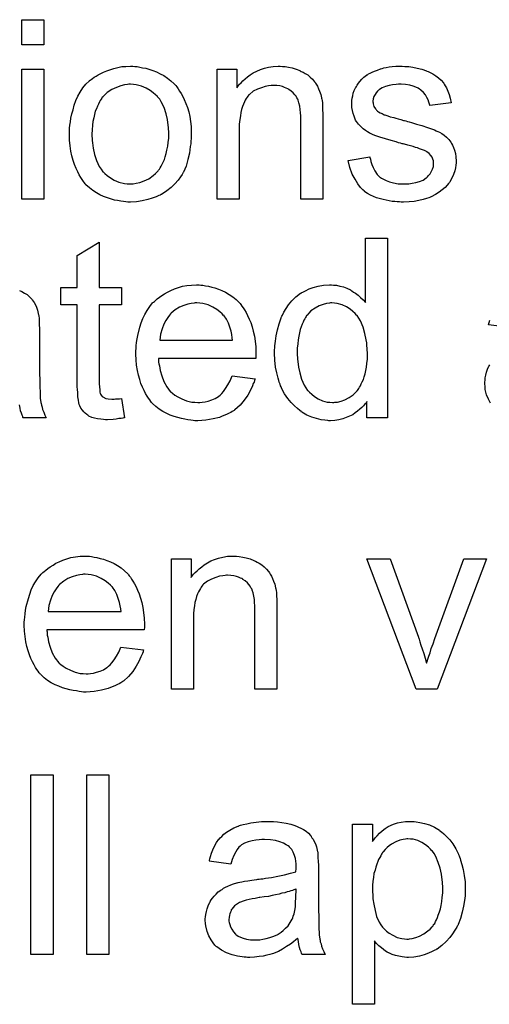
# Model space of a CAD drawing. Extents: x -1.3 to 9.2, y -4.6 to 3.5.
# Tile 95 of 215: x 5.124 to 5.333, y -1.84 to -1.402. Entities that reach past the tile are written whole.
import ezdxf

# ---------------------------------------------------------------- set-up
doc = ezdxf.new("R2010")
doc.units = 0
doc.layers.add('acc-ni-360-23-a_document', color=1, linetype='CONTINUOUS')

msp = doc.modelspace()

# ---------------------------------------------------------------- linework, layer by layer
at = {"layer": 'acc-ni-360-23-a_document', "color": 1}
for points in [[(5.134695, -1.412731), (5.12486, -1.412731), (5.12486, -1.401508), (5.134695, -1.401508), (5.134695, -1.412731)], [(5.17519, -1.422334), (5.176231, -1.42245), (5.177388, -1.422682), (5.178661, -1.422913), (5.180165, -1.423144), (5.183289, -1.424186), (5.184909, -1.424764), (5.186529, -1.425574), (5.188148, -1.426384), (5.189768, -1.427541), (5.191272, -1.428698), (5.192776, -1.430086), (5.192892, -1.430202), (5.193123, -1.430434), (5.193471, -1.430896), (5.193933, -1.431475), (5.194512, -1.432285), (5.195206, -1.433326), (5.1959, -1.434483), (5.196595, -1.435756), (5.197289, -1.437144), (5.197983, -1.43888), (5.198677, -1.440615), (5.199256, -1.442582), (5.199718, -1.444665), (5.200065, -1.446863), (5.200297, -1.449177), (5.200413, -1.451722), (5.200413, -1.451838), (5.200413, -1.452185), (5.200413, -1.452764), (5.200413, -1.453573), (5.200297, -1.454499), (5.200181, -1.455656), (5.200181, -1.456813), (5.19995, -1.458086), (5.199603, -1.460978), (5.198908, -1.463871), (5.198099, -1.466763), (5.196942, -1.469424), (5.196942, -1.46954), (5.196826, -1.469656), (5.196595, -1.470003), (5.196363, -1.470466), (5.195553, -1.471623), (5.194512, -1.473011), (5.193123, -1.474631), (5.191388, -1.476251), (5.189421, -1.47787), (5.187107, -1.479375), (5.186991, -1.479375), (5.186876, -1.47949), (5.186529, -1.479722), (5.18595, -1.479953), (5.185372, -1.480185), (5.184677, -1.480416), (5.182942, -1.48111), (5.180975, -1.481689), (5.178545, -1.482267), (5.176, -1.48273), (5.173223, -1.482846), (5.172066, -1.482846), (5.171141, -1.48273), (5.170099, -1.482614), (5.168942, -1.482383), (5.167554, -1.482151), (5.166165, -1.48192), (5.163042, -1.480994), (5.161306, -1.4803), (5.159686, -1.479606), (5.158066, -1.47868), (5.156447, -1.477639), (5.154943, -1.476482), (5.153438, -1.475094), (5.153323, -1.474978), (5.153091, -1.474747), (5.152744, -1.474284), (5.152281, -1.47359), (5.151703, -1.47278), (5.151124, -1.471854), (5.15043, -1.470697), (5.149736, -1.469309), (5.149042, -1.467805), (5.148348, -1.466069), (5.147769, -1.464218), (5.147191, -1.462251), (5.146728, -1.460053), (5.146381, -1.457739), (5.146149, -1.455193), (5.146034, -1.452532), (5.146034, -1.452301), (5.146034, -1.451838), (5.146149, -1.451028), (5.146149, -1.449871), (5.146265, -1.448598), (5.146496, -1.446979), (5.146728, -1.445359), (5.147191, -1.443508), (5.147653, -1.441656), (5.148232, -1.439689), (5.148926, -1.437607), (5.149852, -1.43564), (5.150777, -1.433789), (5.15205, -1.431938), (5.153323, -1.430202), (5.154943, -1.428698), (5.155058, -1.428582), (5.15529, -1.428467), (5.155752, -1.42812), (5.156331, -1.427657), (5.157025, -1.427194), (5.157951, -1.426615), (5.158876, -1.426037), (5.160033, -1.425458), (5.161306, -1.42488), (5.162694, -1.424301), (5.165818, -1.42326), (5.169405, -1.42245), (5.171256, -1.422334), (5.173223, -1.422219), (5.17438, -1.422219), (5.17519, -1.422334)], [(5.241023, -1.422334), (5.242296, -1.42245), (5.2438, -1.422682), (5.24542, -1.423029), (5.247155, -1.423492), (5.248775, -1.424186), (5.249007, -1.424301), (5.249469, -1.424533), (5.250279, -1.42488), (5.251205, -1.425458), (5.252362, -1.426153), (5.253403, -1.427078), (5.254444, -1.428004), (5.25537, -1.429161), (5.255486, -1.429276), (5.255717, -1.429739), (5.256064, -1.430318), (5.256643, -1.431128), (5.257106, -1.432285), (5.257568, -1.433442), (5.258147, -1.43483), (5.258494, -1.436334), (5.258494, -1.43645), (5.25861, -1.436913), (5.258725, -1.437607), (5.258841, -1.438532), (5.258841, -1.439921), (5.258957, -1.441541), (5.259073, -1.443507), (5.259073, -1.445937), (5.259073, -1.481573), (5.249238, -1.481573), (5.249238, -1.4464), (5.249238, -1.446284), (5.249238, -1.446169), (5.249238, -1.445359), (5.249238, -1.444318), (5.249122, -1.443045), (5.249007, -1.441541), (5.248775, -1.440037), (5.248428, -1.438648), (5.248081, -1.437376), (5.248081, -1.43726), (5.24785, -1.436913), (5.247502, -1.436334), (5.247155, -1.43564), (5.246577, -1.434946), (5.245883, -1.434136), (5.244957, -1.433326), (5.243916, -1.432632), (5.2438, -1.432516), (5.243453, -1.432285), (5.242759, -1.432053), (5.241949, -1.431706), (5.241023, -1.431359), (5.239866, -1.431012), (5.238478, -1.430896), (5.23709, -1.430781), (5.236511, -1.430781), (5.236048, -1.430896), (5.234891, -1.431012), (5.233387, -1.431243), (5.231767, -1.431822), (5.229916, -1.432516), (5.228065, -1.433442), (5.226329, -1.43483), (5.226098, -1.435062), (5.225635, -1.43564), (5.225288, -1.436103), (5.224941, -1.436681), (5.224478, -1.437376), (5.224131, -1.438185), (5.223668, -1.439111), (5.223206, -1.440268), (5.222858, -1.441541), (5.222511, -1.442929), (5.22228, -1.444433), (5.222048, -1.446053), (5.221817, -1.44802), (5.221817, -1.449987), (5.221817, -1.481573), (5.211983, -1.481573), (5.211983, -1.423492), (5.220776, -1.423492), (5.220776, -1.431822), (5.220891, -1.431706), (5.221123, -1.431359), (5.22147, -1.430896), (5.221933, -1.430318), (5.222627, -1.429624), (5.223437, -1.428814), (5.224363, -1.427888), (5.22552, -1.426963), (5.226676, -1.426153), (5.228065, -1.425227), (5.229569, -1.424417), (5.231189, -1.423723), (5.23304, -1.423144), (5.234891, -1.422682), (5.236974, -1.422334), (5.239172, -1.422219), (5.240098, -1.422219), (5.241023, -1.422334)], [(5.295634, -1.422334), (5.297369, -1.42245), (5.29922, -1.422681), (5.301187, -1.423144), (5.30327, -1.423607), (5.305237, -1.424301), (5.305352, -1.424301), (5.305468, -1.424417), (5.306047, -1.424648), (5.306972, -1.425111), (5.308129, -1.42569), (5.309402, -1.4265), (5.310675, -1.427425), (5.311832, -1.428466), (5.312873, -1.429623), (5.312989, -1.429739), (5.31322, -1.430202), (5.313683, -1.431012), (5.314261, -1.431938), (5.31484, -1.433326), (5.315418, -1.43483), (5.315881, -1.436565), (5.316344, -1.438532), (5.306741, -1.439805), (5.306741, -1.439574), (5.306625, -1.439111), (5.306394, -1.438301), (5.306047, -1.43726), (5.305468, -1.436218), (5.304774, -1.435061), (5.303964, -1.433904), (5.302807, -1.432863), (5.302691, -1.432747), (5.302229, -1.432516), (5.301534, -1.432053), (5.300493, -1.43159), (5.299336, -1.431128), (5.297832, -1.430665), (5.295981, -1.430433), (5.294014, -1.430318), (5.292857, -1.430318), (5.2917, -1.430433), (5.290196, -1.430549), (5.288692, -1.430896), (5.287072, -1.431243), (5.285568, -1.431822), (5.284295, -1.432632), (5.284179, -1.432747), (5.283832, -1.432979), (5.283369, -1.433442), (5.282907, -1.434136), (5.282328, -1.43483), (5.281865, -1.435756), (5.281518, -1.436797), (5.281403, -1.437838), (5.281403, -1.437954), (5.281403, -1.438185), (5.281518, -1.438532), (5.281518, -1.438995), (5.281865, -1.440152), (5.28256, -1.441309), (5.282675, -1.441425), (5.282791, -1.441541), (5.283022, -1.441888), (5.283485, -1.442235), (5.283948, -1.442582), (5.284642, -1.443045), (5.285452, -1.443392), (5.286378, -1.443855), (5.286493, -1.443855), (5.286725, -1.44397), (5.287188, -1.444086), (5.287998, -1.444433), (5.289154, -1.44478), (5.290659, -1.445127), (5.291584, -1.445474), (5.292626, -1.445706), (5.293783, -1.446053), (5.295055, -1.4464), (5.295171, -1.4464), (5.295518, -1.446516), (5.296096, -1.446631), (5.296791, -1.446863), (5.297601, -1.447094), (5.298642, -1.447326), (5.30084, -1.44802), (5.30327, -1.448714), (5.3057, -1.449524), (5.307898, -1.450334), (5.308824, -1.450681), (5.309633, -1.451028), (5.309865, -1.451144), (5.310328, -1.451375), (5.311022, -1.451722), (5.312063, -1.452301), (5.313104, -1.452995), (5.314146, -1.45392), (5.315187, -1.454962), (5.316113, -1.456119), (5.316228, -1.456235), (5.31646, -1.456697), (5.316922, -1.457391), (5.317385, -1.458433), (5.317732, -1.459706), (5.318195, -1.461094), (5.318427, -1.462714), (5.318542, -1.464565), (5.318542, -1.464796), (5.318542, -1.465375), (5.318427, -1.4663), (5.318195, -1.467573), (5.317848, -1.468961), (5.31727, -1.470466), (5.316575, -1.472201), (5.31565, -1.473821), (5.315534, -1.474052), (5.315071, -1.474515), (5.314493, -1.475325), (5.313567, -1.476251), (5.312294, -1.477292), (5.310906, -1.478449), (5.309286, -1.47949), (5.307319, -1.480532), (5.307204, -1.480532), (5.307088, -1.480647), (5.306394, -1.480879), (5.305237, -1.481226), (5.303733, -1.481688), (5.301882, -1.482151), (5.299799, -1.482498), (5.297601, -1.48273), (5.295055, -1.482845), (5.294014, -1.482845), (5.293204, -1.48273), (5.292278, -1.48273), (5.291121, -1.482614), (5.289964, -1.482498), (5.288692, -1.482267), (5.285915, -1.481688), (5.283022, -1.480879), (5.280246, -1.479722), (5.278973, -1.479027), (5.277816, -1.478217), (5.2777, -1.478102), (5.277584, -1.477986), (5.27689, -1.477292), (5.275849, -1.476251), (5.274692, -1.474631), (5.273419, -1.472664), (5.272147, -1.47035), (5.271105, -1.467457), (5.270295, -1.464218), (5.280014, -1.462714), (5.280014, -1.462829), (5.280014, -1.462945), (5.280246, -1.463639), (5.280477, -1.464796), (5.28094, -1.466069), (5.281518, -1.467457), (5.282212, -1.468961), (5.283254, -1.470466), (5.284526, -1.471738), (5.284758, -1.471854), (5.285221, -1.472201), (5.286146, -1.472664), (5.287303, -1.473242), (5.288807, -1.473821), (5.290543, -1.474284), (5.292626, -1.474631), (5.295055, -1.474746), (5.296212, -1.474746), (5.297369, -1.474631), (5.298873, -1.474399), (5.300493, -1.474052), (5.302229, -1.47359), (5.303733, -1.473011), (5.305121, -1.472085), (5.305237, -1.47197), (5.3057, -1.471623), (5.306162, -1.471044), (5.306857, -1.470234), (5.307435, -1.469309), (5.308014, -1.468152), (5.308361, -1.466995), (5.308476, -1.465606), (5.308476, -1.465491), (5.308476, -1.465028), (5.308361, -1.464449), (5.308129, -1.463639), (5.307782, -1.462829), (5.307204, -1.46202), (5.30651, -1.461094), (5.305468, -1.4604), (5.305352, -1.460284), (5.305005, -1.460168), (5.304427, -1.459821), (5.303501, -1.459474), (5.302113, -1.459011), (5.301303, -1.458664), (5.300377, -1.458433), (5.299336, -1.458086), (5.298179, -1.457739), (5.296906, -1.457391), (5.295402, -1.457044), (5.295287, -1.457044), (5.29494, -1.456929), (5.294361, -1.456813), (5.293667, -1.456582), (5.292741, -1.45635), (5.2917, -1.456003), (5.289502, -1.455425), (5.286956, -1.454615), (5.284526, -1.45392), (5.282212, -1.453111), (5.281171, -1.452648), (5.280361, -1.452301), (5.28013, -1.452185), (5.279667, -1.451954), (5.278973, -1.451491), (5.278047, -1.450912), (5.277006, -1.450102), (5.275965, -1.449177), (5.274923, -1.448136), (5.273998, -1.446863), (5.273882, -1.446747), (5.273651, -1.446284), (5.273304, -1.445474), (5.272957, -1.444549), (5.272609, -1.443392), (5.272262, -1.442003), (5.272031, -1.440615), (5.271915, -1.438995), (5.271915, -1.438764), (5.271915, -1.438301), (5.272031, -1.437607), (5.272147, -1.436565), (5.272378, -1.435524), (5.272609, -1.434252), (5.273072, -1.433094), (5.273651, -1.431822), (5.273766, -1.431706), (5.273998, -1.431243), (5.274345, -1.430665), (5.274923, -1.429855), (5.275618, -1.429045), (5.276427, -1.428004), (5.277353, -1.427078), (5.27851, -1.426268), (5.278626, -1.426152), (5.278973, -1.426037), (5.279436, -1.42569), (5.28013, -1.425343), (5.281056, -1.42488), (5.282097, -1.424417), (5.283369, -1.423954), (5.284758, -1.423491), (5.284989, -1.423376), (5.285452, -1.42326), (5.286262, -1.423029), (5.287303, -1.422797), (5.288576, -1.422566), (5.289964, -1.42245), (5.291584, -1.422219), (5.294361, -1.422219), (5.295634, -1.422334)], [(5.134695, -1.481573), (5.12486, -1.481573), (5.12486, -1.423492), (5.134695, -1.423492), (5.134695, -1.481573)], [(5.173223, -1.430318), (5.172529, -1.430318), (5.17195, -1.430434), (5.170678, -1.430549), (5.168942, -1.431012), (5.166975, -1.431706), (5.164893, -1.432632), (5.162926, -1.43402), (5.161885, -1.434946), (5.160959, -1.435871), (5.160959, -1.435987), (5.160727, -1.436103), (5.160496, -1.43645), (5.160149, -1.436913), (5.159802, -1.437491), (5.159455, -1.438185), (5.158992, -1.439111), (5.158529, -1.440037), (5.158066, -1.441194), (5.157604, -1.442351), (5.157257, -1.443739), (5.156909, -1.445243), (5.156562, -1.446863), (5.156331, -1.448598), (5.156215, -1.450565), (5.1561, -1.452532), (5.1561, -1.452648), (5.1561, -1.452995), (5.1561, -1.453573), (5.156215, -1.454383), (5.156215, -1.455309), (5.156331, -1.45635), (5.156678, -1.45878), (5.157257, -1.461557), (5.158182, -1.464334), (5.159339, -1.466995), (5.160149, -1.468152), (5.160959, -1.469309), (5.161075, -1.469309), (5.16119, -1.46954), (5.161885, -1.470119), (5.162926, -1.471044), (5.164314, -1.47197), (5.16605, -1.473011), (5.168132, -1.473937), (5.170562, -1.474515), (5.171835, -1.474631), (5.173223, -1.474747), (5.173917, -1.474747), (5.174496, -1.474631), (5.175769, -1.474399), (5.177504, -1.474052), (5.179355, -1.473358), (5.181438, -1.472433), (5.183405, -1.471044), (5.184446, -1.470119), (5.185372, -1.469193), (5.185487, -1.469077), (5.185603, -1.468962), (5.185834, -1.468614), (5.186181, -1.468152), (5.186529, -1.467573), (5.186991, -1.466879), (5.187454, -1.465953), (5.187917, -1.465028), (5.18838, -1.463871), (5.188727, -1.462598), (5.18919, -1.46121), (5.189537, -1.459706), (5.189884, -1.45797), (5.190115, -1.456235), (5.190347, -1.454268), (5.190347, -1.452185), (5.190347, -1.452069), (5.190347, -1.451722), (5.190347, -1.451144), (5.190231, -1.45045), (5.190231, -1.449524), (5.190115, -1.448483), (5.189768, -1.446053), (5.18919, -1.443508), (5.188264, -1.440731), (5.186991, -1.438185), (5.186297, -1.436913), (5.185372, -1.435871), (5.185372, -1.435756), (5.18514, -1.43564), (5.184446, -1.434946), (5.183405, -1.434136), (5.182016, -1.433095), (5.180281, -1.432053), (5.178198, -1.431128), (5.175884, -1.430549), (5.174611, -1.430434), (5.173223, -1.430318)], [(5.159339, -1.520957), (5.169289, -1.520957), (5.169289, -1.528593), (5.159339, -1.528593), (5.159339, -1.562725), (5.159339, -1.562956), (5.159339, -1.563419), (5.159339, -1.564113), (5.159455, -1.564923), (5.15957, -1.566774), (5.159686, -1.567584), (5.159802, -1.568163), (5.159918, -1.568394), (5.160265, -1.568857), (5.160727, -1.569436), (5.161537, -1.570014), (5.161769, -1.57013), (5.162347, -1.570361), (5.163389, -1.570592), (5.164893, -1.570708), (5.16605, -1.570708), (5.166628, -1.570592), (5.167438, -1.570592), (5.168364, -1.570477), (5.169289, -1.570361), (5.170562, -1.579039), (5.170331, -1.579039), (5.169868, -1.579154), (5.169058, -1.57927), (5.168017, -1.579386), (5.16686, -1.579617), (5.165587, -1.579733), (5.163042, -1.579849), (5.162116, -1.579849), (5.16119, -1.579733), (5.160033, -1.579617), (5.158645, -1.579501), (5.157257, -1.579154), (5.155984, -1.578807), (5.154711, -1.578229), (5.154595, -1.578113), (5.154248, -1.577882), (5.153785, -1.577534), (5.153091, -1.576956), (5.152513, -1.576378), (5.151819, -1.575568), (5.151124, -1.574758), (5.150662, -1.573716), (5.150662, -1.573601), (5.15043, -1.573138), (5.150315, -1.572328), (5.150083, -1.571171), (5.149852, -1.569667), (5.149736, -1.568741), (5.149736, -1.5677), (5.14962, -1.566427), (5.149505, -1.565155), (5.149505, -1.563766), (5.149505, -1.562146), (5.149505, -1.528593), (5.142216, -1.528593), (5.142216, -1.520957), (5.149505, -1.520957), (5.149505, -1.50661), (5.159339, -1.50071), (5.159339, -1.520957)], [(5.287882, -1.579039), (5.278742, -1.579039), (5.278742, -1.571749), (5.278626, -1.571865), (5.27851, -1.572097), (5.278163, -1.572559), (5.2777, -1.573138), (5.277122, -1.573716), (5.276427, -1.57441), (5.275618, -1.57522), (5.274576, -1.57603), (5.273535, -1.57684), (5.272378, -1.57765), (5.27099, -1.578344), (5.269485, -1.578923), (5.267981, -1.579501), (5.266246, -1.579964), (5.264395, -1.580196), (5.262428, -1.580311), (5.261734, -1.580311), (5.261271, -1.580196), (5.259882, -1.58008), (5.258263, -1.579848), (5.256296, -1.579386), (5.254097, -1.578691), (5.251899, -1.577766), (5.249701, -1.576493), (5.249585, -1.576493), (5.249469, -1.576262), (5.248775, -1.575799), (5.247734, -1.574873), (5.246461, -1.573716), (5.244957, -1.572212), (5.243453, -1.570361), (5.241949, -1.568278), (5.240676, -1.565849), (5.240676, -1.565733), (5.24056, -1.565502), (5.240445, -1.565155), (5.240213, -1.564692), (5.239982, -1.563998), (5.239635, -1.563188), (5.239404, -1.562378), (5.239172, -1.561336), (5.238594, -1.559023), (5.238015, -1.556361), (5.237668, -1.553353), (5.237552, -1.550114), (5.237552, -1.549998), (5.237552, -1.549766), (5.237552, -1.549304), (5.237552, -1.54861), (5.237668, -1.547915), (5.237668, -1.54699), (5.237899, -1.544907), (5.238247, -1.542477), (5.238825, -1.539816), (5.239519, -1.53704), (5.240445, -1.534378), (5.240445, -1.534263), (5.24056, -1.534031), (5.240792, -1.533684), (5.241023, -1.533221), (5.241717, -1.531949), (5.242643, -1.530329), (5.2438, -1.528593), (5.245304, -1.526858), (5.24704, -1.525007), (5.249122, -1.523503), (5.249238, -1.523503), (5.249354, -1.523387), (5.249701, -1.523156), (5.250164, -1.522924), (5.251321, -1.522346), (5.25294, -1.521536), (5.254792, -1.520841), (5.25699, -1.520263), (5.25942, -1.5198), (5.261965, -1.519684), (5.262891, -1.519684), (5.263816, -1.5198), (5.265089, -1.519916), (5.266593, -1.520263), (5.268213, -1.52061), (5.269833, -1.521188), (5.271337, -1.521998), (5.271568, -1.522114), (5.272031, -1.522345), (5.272725, -1.522924), (5.273651, -1.523503), (5.274808, -1.524312), (5.275849, -1.525354), (5.277006, -1.526395), (5.278047, -1.527668), (5.278047, -1.498974), (5.287882, -1.498974), (5.287882, -1.579039)], [(5.123819, -1.52223), (5.12486, -1.522693), (5.126017, -1.523387), (5.127175, -1.524081), (5.128216, -1.525007), (5.129141, -1.525932), (5.129257, -1.526048), (5.129489, -1.526395), (5.129836, -1.526974), (5.130298, -1.527668), (5.130877, -1.528709), (5.13134, -1.52975), (5.131802, -1.531023), (5.13215, -1.532527), (5.13215, -1.532643), (5.132265, -1.53299), (5.132381, -1.533684), (5.132497, -1.53461), (5.132497, -1.535882), (5.132612, -1.537387), (5.132728, -1.539353), (5.132728, -1.541552), (5.132728, -1.554742), (5.132728, -1.554857), (5.132728, -1.55532), (5.132728, -1.556014), (5.132728, -1.55694), (5.132728, -1.557981), (5.132728, -1.559254), (5.132844, -1.562031), (5.132844, -1.564923), (5.132959, -1.567816), (5.133075, -1.569088), (5.133075, -1.570245), (5.133191, -1.571287), (5.133307, -1.572097), (5.133307, -1.572212), (5.133422, -1.572675), (5.133538, -1.573369), (5.133885, -1.574295), (5.134117, -1.575336), (5.134579, -1.576493), (5.135158, -1.577766), (5.135736, -1.579039), (5.125439, -1.579039), (5.125323, -1.578923), (5.125208, -1.57846), (5.124976, -1.577882), (5.124629, -1.576956), (5.124282, -1.575915), (5.124051, -1.574642), (5.123819, -1.573254)], [(5.204694, -1.5198), (5.205619, -1.519916), (5.206776, -1.520147), (5.208049, -1.520379), (5.209553, -1.520726), (5.210941, -1.521073), (5.212561, -1.521651), (5.214065, -1.52223), (5.215685, -1.52304), (5.217305, -1.523965), (5.218925, -1.525007), (5.220429, -1.526279), (5.221817, -1.527668), (5.221933, -1.527784), (5.222164, -1.528015), (5.222511, -1.528478), (5.222974, -1.529172), (5.223553, -1.529982), (5.224131, -1.530907), (5.224825, -1.532064), (5.22552, -1.533453), (5.226214, -1.534957), (5.226908, -1.536577), (5.227486, -1.538428), (5.228065, -1.540395), (5.228528, -1.542593), (5.228875, -1.544907), (5.229106, -1.547337), (5.229222, -1.549998), (5.229222, -1.550114), (5.229222, -1.550576), (5.229222, -1.551386), (5.229106, -1.552543), (5.185719, -1.552543), (5.185719, -1.552659), (5.185719, -1.553006), (5.185834, -1.553469), (5.185834, -1.554163), (5.18595, -1.554973), (5.186181, -1.555899), (5.186529, -1.557981), (5.187223, -1.560295), (5.188148, -1.562841), (5.189421, -1.565155), (5.191041, -1.567237), (5.191157, -1.567237), (5.191272, -1.567469), (5.191967, -1.568047), (5.193008, -1.568857), (5.194396, -1.569667), (5.196247, -1.570592), (5.19833, -1.571402), (5.200644, -1.571981), (5.201917, -1.572097), (5.203305, -1.572212), (5.204231, -1.572212), (5.205272, -1.572097), (5.206545, -1.571865), (5.207933, -1.571518), (5.209553, -1.571055), (5.211057, -1.570361), (5.212561, -1.569436), (5.212677, -1.56932), (5.213255, -1.568857), (5.213949, -1.568163), (5.214759, -1.567237), (5.215685, -1.565965), (5.216726, -1.564345), (5.217768, -1.562494), (5.218693, -1.560295), (5.228875, -1.561568), (5.228875, -1.561684), (5.228759, -1.561915), (5.228643, -1.562378), (5.228412, -1.563072), (5.228065, -1.563766), (5.227718, -1.564692), (5.226792, -1.566659), (5.225635, -1.568857), (5.224015, -1.571171), (5.222164, -1.573369), (5.21985, -1.575452), (5.219734, -1.575452), (5.219503, -1.575683), (5.219156, -1.575915), (5.218693, -1.576262), (5.217999, -1.576609), (5.217305, -1.576956), (5.216379, -1.577419), (5.215338, -1.577882), (5.214181, -1.578344), (5.213024, -1.578807), (5.210131, -1.579501), (5.206892, -1.58008), (5.203305, -1.580311), (5.202032, -1.580311), (5.201222, -1.580196), (5.200181, -1.58008), (5.198908, -1.579849), (5.19752, -1.579617), (5.196016, -1.579386), (5.192776, -1.57846), (5.191041, -1.577766), (5.189421, -1.577072), (5.187686, -1.576146), (5.186066, -1.575105), (5.184562, -1.573948), (5.183058, -1.572559), (5.182942, -1.572444), (5.182711, -1.572212), (5.182363, -1.571749), (5.181901, -1.571055), (5.181322, -1.570245), (5.180744, -1.56932), (5.180049, -1.568163), (5.179355, -1.56689), (5.178661, -1.565386), (5.177967, -1.563766), (5.177388, -1.561915), (5.17681, -1.559948), (5.176347, -1.557866), (5.176, -1.555552), (5.175769, -1.553122), (5.175653, -1.550576), (5.175653, -1.550461), (5.175653, -1.549882), (5.175653, -1.549188), (5.175769, -1.548147), (5.175884, -1.546874), (5.176, -1.545486), (5.176231, -1.543866), (5.176578, -1.542246), (5.177504, -1.538544), (5.178083, -1.536692), (5.178777, -1.534726), (5.179702, -1.532874), (5.180744, -1.531139), (5.181901, -1.529403), (5.183173, -1.527784), (5.183289, -1.527668), (5.18352, -1.527436), (5.183983, -1.527089), (5.184562, -1.526511), (5.185256, -1.525932), (5.186181, -1.525238), (5.187223, -1.524428), (5.188495, -1.523734), (5.189768, -1.522924), (5.191272, -1.52223), (5.192892, -1.521536), (5.194628, -1.520957), (5.196479, -1.520379), (5.198446, -1.520032), (5.200528, -1.5198), (5.202727, -1.519685), (5.203884, -1.519685), (5.204694, -1.5198)], [(5.202842, -1.527784), (5.202148, -1.527784), (5.201685, -1.527899), (5.200413, -1.528015), (5.198908, -1.528362), (5.197057, -1.52894), (5.19509, -1.52975), (5.193239, -1.530907), (5.191388, -1.532411), (5.191157, -1.532643), (5.190694, -1.533221), (5.189884, -1.534263), (5.189074, -1.535651), (5.188148, -1.537271), (5.187338, -1.539353), (5.186644, -1.541783), (5.186297, -1.544444), (5.218809, -1.544444), (5.218809, -1.544329), (5.218809, -1.544097), (5.218693, -1.54375), (5.218693, -1.543287), (5.218462, -1.541899), (5.218115, -1.540395), (5.217536, -1.538544), (5.216958, -1.536808), (5.216032, -1.535073), (5.214991, -1.533569), (5.214991, -1.533453), (5.214759, -1.533337), (5.214181, -1.532643), (5.21314, -1.531717), (5.211751, -1.530676), (5.210016, -1.529635), (5.207933, -1.528709), (5.205503, -1.528015), (5.204231, -1.527899), (5.202842, -1.527784)], [(5.263006, -1.527783), (5.262428, -1.527783), (5.261965, -1.527899), (5.260692, -1.528015), (5.259188, -1.528478), (5.257453, -1.529056), (5.255601, -1.530098), (5.25375, -1.53137), (5.252825, -1.532296), (5.252015, -1.533221), (5.252015, -1.533337), (5.251783, -1.533453), (5.251668, -1.5338), (5.251321, -1.534263), (5.250974, -1.534841), (5.250626, -1.535535), (5.250279, -1.536345), (5.249816, -1.537271), (5.249354, -1.538428), (5.249007, -1.539701), (5.248659, -1.541089), (5.248312, -1.542593), (5.248081, -1.544213), (5.24785, -1.546064), (5.247618, -1.548031), (5.247618, -1.550114), (5.247618, -1.550229), (5.247618, -1.550576), (5.247618, -1.551155), (5.247734, -1.551965), (5.247734, -1.55289), (5.24785, -1.553932), (5.248197, -1.556361), (5.248775, -1.559023), (5.249585, -1.561799), (5.250742, -1.56446), (5.251436, -1.565617), (5.252246, -1.566774), (5.252362, -1.566774), (5.252478, -1.567006), (5.253056, -1.567584), (5.254097, -1.56851), (5.25537, -1.569436), (5.25699, -1.570477), (5.258957, -1.571402), (5.261039, -1.571981), (5.262196, -1.572097), (5.263353, -1.572212), (5.263932, -1.572212), (5.264395, -1.572097), (5.265667, -1.571981), (5.267172, -1.571518), (5.268907, -1.570939), (5.270758, -1.570014), (5.272609, -1.568741), (5.273535, -1.567931), (5.274345, -1.567006), (5.274345, -1.56689), (5.274576, -1.566774), (5.274808, -1.566427), (5.275039, -1.565964), (5.275386, -1.565386), (5.275849, -1.564807), (5.276196, -1.563882), (5.276659, -1.562956), (5.277122, -1.561915), (5.277469, -1.560758), (5.277932, -1.55937), (5.278279, -1.557981), (5.27851, -1.556361), (5.278742, -1.554742), (5.278973, -1.55289), (5.278973, -1.550923), (5.278973, -1.550808), (5.278973, -1.550345), (5.278973, -1.549766), (5.278857, -1.548957), (5.278857, -1.548031), (5.278742, -1.546874), (5.278626, -1.545601), (5.278394, -1.544213), (5.277816, -1.541436), (5.277006, -1.538543), (5.275849, -1.535767), (5.275155, -1.53461), (5.274345, -1.533453), (5.274345, -1.533337), (5.274114, -1.533221), (5.273535, -1.532527), (5.272494, -1.531601), (5.271221, -1.53056), (5.269601, -1.529519), (5.267634, -1.528709), (5.265436, -1.528015), (5.264279, -1.527899), (5.263006, -1.527783)], [(5.342608, -1.538775), (5.333005, -1.537502), (5.333005, -1.537387), (5.33312, -1.537271), (5.33312, -1.536924), (5.333236, -1.536461), (5.333583, -1.53542)], [(5.333815, -1.572444), (5.332889, -1.570708), (5.332079, -1.568741), (5.331501, -1.566312), (5.331385, -1.565155), (5.331269, -1.563766), (5.331269, -1.563535), (5.331269, -1.563072), (5.331385, -1.562262), (5.331501, -1.561221), (5.331732, -1.559948), (5.332079, -1.558675), (5.332542, -1.557287), (5.33312, -1.556014), (5.333236, -1.555899), (5.333468, -1.555436)], [(5.154943, -1.640753), (5.155868, -1.640869), (5.157025, -1.6411), (5.158298, -1.641332), (5.159802, -1.641679), (5.16119, -1.642026), (5.16281, -1.642604), (5.164314, -1.643183), (5.165934, -1.643993), (5.167554, -1.644918), (5.169174, -1.645959), (5.170678, -1.647232), (5.172066, -1.648621), (5.172182, -1.648736), (5.172413, -1.648968), (5.17276, -1.64943), (5.173223, -1.650125), (5.173802, -1.650935), (5.17438, -1.65186), (5.175074, -1.653017), (5.175769, -1.654406), (5.176463, -1.65591), (5.177157, -1.65753), (5.177735, -1.659381), (5.178314, -1.661348), (5.178777, -1.663546), (5.179124, -1.66586), (5.179355, -1.66829), (5.179471, -1.670951), (5.179471, -1.671066), (5.179471, -1.671529), (5.179471, -1.672339), (5.179355, -1.673496), (5.135968, -1.673496), (5.135968, -1.673612), (5.135968, -1.673959), (5.136083, -1.674422), (5.136083, -1.675116), (5.136199, -1.675926), (5.136431, -1.676851), (5.136778, -1.678934), (5.137472, -1.681248), (5.138397, -1.683793), (5.13967, -1.686107), (5.14129, -1.68819), (5.141406, -1.68819), (5.141521, -1.688421), (5.142216, -1.689), (5.143257, -1.68981), (5.144645, -1.69062), (5.146496, -1.691545), (5.148579, -1.692355), (5.150893, -1.692934), (5.152166, -1.693049), (5.153554, -1.693165), (5.15448, -1.693165), (5.155521, -1.693049), (5.156794, -1.692818), (5.158182, -1.692471), (5.159802, -1.692008), (5.161306, -1.691314), (5.16281, -1.690388), (5.162926, -1.690273), (5.163504, -1.68981), (5.164199, -1.689116), (5.165008, -1.68819), (5.165934, -1.686917), (5.166975, -1.685297), (5.168017, -1.683446), (5.168942, -1.681248), (5.179124, -1.682521), (5.179124, -1.682636), (5.179008, -1.682868), (5.178892, -1.683331), (5.178661, -1.684025), (5.178314, -1.684719), (5.177967, -1.685645), (5.177041, -1.687611), (5.175884, -1.68981), (5.174264, -1.692124), (5.172413, -1.694322), (5.170099, -1.696405), (5.169984, -1.696405), (5.169752, -1.696636), (5.169405, -1.696868), (5.168942, -1.697215), (5.168248, -1.697562), (5.167554, -1.697909), (5.166628, -1.698372), (5.165587, -1.698834), (5.16443, -1.699297), (5.163273, -1.69976), (5.16038, -1.700454), (5.157141, -1.701033), (5.153554, -1.701264), (5.152281, -1.701264), (5.151471, -1.701148), (5.15043, -1.701033), (5.149158, -1.700801), (5.147769, -1.70057), (5.146265, -1.700339), (5.143025, -1.699413), (5.14129, -1.698719), (5.13967, -1.698024), (5.137935, -1.697099), (5.136315, -1.696058), (5.134811, -1.694901), (5.133307, -1.693512), (5.133191, -1.693397), (5.132959, -1.693165), (5.132612, -1.692702), (5.13215, -1.692008), (5.131571, -1.691198), (5.130993, -1.690273), (5.130298, -1.689116), (5.129604, -1.687843), (5.12891, -1.686339), (5.128216, -1.684719), (5.127637, -1.682868), (5.127059, -1.680901), (5.126596, -1.678818), (5.126249, -1.676504), (5.126017, -1.674075), (5.125902, -1.671529), (5.125902, -1.671414), (5.125902, -1.670835), (5.125902, -1.670141), (5.126017, -1.6691), (5.126133, -1.667827), (5.126249, -1.666438), (5.12648, -1.664819), (5.126827, -1.663199), (5.127753, -1.659496), (5.128332, -1.657645), (5.129026, -1.655678), (5.129951, -1.653827), (5.130993, -1.652092), (5.13215, -1.650356), (5.133422, -1.648736), (5.133538, -1.648621), (5.133769, -1.648389), (5.134232, -1.648042), (5.134811, -1.647464), (5.135505, -1.646885), (5.136431, -1.646191), (5.137472, -1.645381), (5.138744, -1.644687), (5.140017, -1.643877), (5.141521, -1.643183), (5.143141, -1.642488), (5.144877, -1.64191), (5.146728, -1.641332), (5.148695, -1.640984), (5.150777, -1.640753), (5.152976, -1.640637), (5.154133, -1.640637), (5.154943, -1.640753)], [(5.220544, -1.640753), (5.221817, -1.640869), (5.223321, -1.6411), (5.224941, -1.641447), (5.226676, -1.64191), (5.228296, -1.642604), (5.228528, -1.64272), (5.22899, -1.642951), (5.2298, -1.643298), (5.230726, -1.643877), (5.231883, -1.644571), (5.232924, -1.645497), (5.233966, -1.646422), (5.234891, -1.647579), (5.235007, -1.647695), (5.235238, -1.648158), (5.235585, -1.648736), (5.236164, -1.649546), (5.236627, -1.650703), (5.23709, -1.65186), (5.237668, -1.653249), (5.238015, -1.654753), (5.238015, -1.654868), (5.238131, -1.655331), (5.238247, -1.656025), (5.238362, -1.656951), (5.238362, -1.658339), (5.238478, -1.659959), (5.238594, -1.661926), (5.238594, -1.664356), (5.238594, -1.699991), (5.228759, -1.699991), (5.228759, -1.664819), (5.228759, -1.664703), (5.228759, -1.664587), (5.228759, -1.663777), (5.228759, -1.662736), (5.228643, -1.661463), (5.228528, -1.659959), (5.228296, -1.658455), (5.227949, -1.657067), (5.227602, -1.655794), (5.227602, -1.655678), (5.227371, -1.655331), (5.227024, -1.654753), (5.226676, -1.654059), (5.226098, -1.653364), (5.225404, -1.652554), (5.224478, -1.651745), (5.223437, -1.65105), (5.223321, -1.650935), (5.222974, -1.650703), (5.22228, -1.650472), (5.22147, -1.650125), (5.220544, -1.649778), (5.219387, -1.64943), (5.217999, -1.649315), (5.216611, -1.649199), (5.216032, -1.649199), (5.215569, -1.649315), (5.214412, -1.64943), (5.212908, -1.649662), (5.211288, -1.65024), (5.209437, -1.650935), (5.207586, -1.65186), (5.20585, -1.653249), (5.205619, -1.65348), (5.205156, -1.654059), (5.204809, -1.654521), (5.204462, -1.6551), (5.203999, -1.655794), (5.203652, -1.656604), (5.203189, -1.65753), (5.202727, -1.658687), (5.20238, -1.659959), (5.202032, -1.661348), (5.201801, -1.662852), (5.20157, -1.664472), (5.201338, -1.666438), (5.201338, -1.668405), (5.201338, -1.699991), (5.191504, -1.699991), (5.191504, -1.64191), (5.200297, -1.64191), (5.200297, -1.65024), (5.200413, -1.650125), (5.200644, -1.649778), (5.200991, -1.649315), (5.201454, -1.648736), (5.202148, -1.648042), (5.202958, -1.647232), (5.203884, -1.646307), (5.205041, -1.645381), (5.206198, -1.644571), (5.207586, -1.643646), (5.20909, -1.642836), (5.21071, -1.642141), (5.212561, -1.641563), (5.214412, -1.6411), (5.216495, -1.640753), (5.218693, -1.640637), (5.219619, -1.640637), (5.220544, -1.640753)], [(5.30998, -1.699991), (5.300609, -1.699991), (5.278742, -1.64191), (5.289154, -1.64191), (5.30165, -1.676736), (5.30165, -1.676851), (5.301766, -1.676967), (5.301882, -1.677314), (5.301997, -1.677661), (5.302344, -1.678818), (5.302807, -1.680322), (5.303386, -1.682058), (5.30408, -1.684025), (5.304658, -1.686223), (5.305352, -1.688421), (5.305468, -1.68819), (5.305584, -1.687611), (5.305931, -1.686686), (5.306278, -1.685297), (5.306857, -1.683793), (5.307435, -1.681826), (5.308245, -1.679744), (5.309055, -1.67743), (5.321898, -1.64191), (5.332079, -1.64191), (5.30998, -1.699991)], [(5.153091, -1.648736), (5.152397, -1.648736), (5.151934, -1.648852), (5.150662, -1.648968), (5.149158, -1.649315), (5.147306, -1.649893), (5.145339, -1.650703), (5.143488, -1.65186), (5.141637, -1.653364), (5.141406, -1.653596), (5.140943, -1.654174), (5.140133, -1.655216), (5.139323, -1.656604), (5.138397, -1.658224), (5.137587, -1.660306), (5.136893, -1.662736), (5.136546, -1.665397), (5.169058, -1.665397), (5.169058, -1.665281), (5.169058, -1.66505), (5.168942, -1.664703), (5.168942, -1.66424), (5.168711, -1.662852), (5.168364, -1.661348), (5.167785, -1.659496), (5.167207, -1.657761), (5.166281, -1.656025), (5.16524, -1.654521), (5.16524, -1.654406), (5.165008, -1.65429), (5.16443, -1.653596), (5.163389, -1.65267), (5.162, -1.651629), (5.160265, -1.650588), (5.158182, -1.649662), (5.155752, -1.648968), (5.15448, -1.648852), (5.153091, -1.648736)], [(5.138744, -1.818283), (5.12891, -1.818283), (5.12891, -1.738219), (5.138744, -1.738219), (5.138744, -1.818283)], [(5.16362, -1.818283), (5.153785, -1.818283), (5.153785, -1.738219), (5.16362, -1.738219), (5.16362, -1.818283)], [(5.23709, -1.759045), (5.238825, -1.75916), (5.240792, -1.759392), (5.242759, -1.759739), (5.244726, -1.760202), (5.246577, -1.76078), (5.246808, -1.760896), (5.247387, -1.761127), (5.248197, -1.761474), (5.249238, -1.761937), (5.250395, -1.762631), (5.251552, -1.763326), (5.252593, -1.764251), (5.253519, -1.765177), (5.253635, -1.765293), (5.253866, -1.76564), (5.254213, -1.766218), (5.254676, -1.766912), (5.255254, -1.767954), (5.255717, -1.768995), (5.25618, -1.770268), (5.256527, -1.771772), (5.256527, -1.771887), (5.256643, -1.772235), (5.256758, -1.772929), (5.256874, -1.773854), (5.256874, -1.775127), (5.25699, -1.776631), (5.257106, -1.778598), (5.257106, -1.780796), (5.257106, -1.793986), (5.257106, -1.794102), (5.257106, -1.794565), (5.257106, -1.795259), (5.257106, -1.796184), (5.257106, -1.797226), (5.257106, -1.798498), (5.257221, -1.801275), (5.257221, -1.804168), (5.257337, -1.80706), (5.257453, -1.808333), (5.257453, -1.80949), (5.257568, -1.810531), (5.257684, -1.811341), (5.257684, -1.811457), (5.2578, -1.81192), (5.257916, -1.812614), (5.258263, -1.813539), (5.258494, -1.814581), (5.258957, -1.815738), (5.259535, -1.81701), (5.260114, -1.818283), (5.249816, -1.818283), (5.249701, -1.818167), (5.249585, -1.817705), (5.249354, -1.817126), (5.249007, -1.8162), (5.248659, -1.815159), (5.248428, -1.813887), (5.248197, -1.812498), (5.247965, -1.810994), (5.24785, -1.810994), (5.247734, -1.811225), (5.24704, -1.811804), (5.245998, -1.812614), (5.24461, -1.813655), (5.242874, -1.814696), (5.241139, -1.815853), (5.239288, -1.816895), (5.237321, -1.817705), (5.23709, -1.81782), (5.236395, -1.817936), (5.235354, -1.818283), (5.234081, -1.81863), (5.232462, -1.818977), (5.23061, -1.819209), (5.228528, -1.81944), (5.226445, -1.819556), (5.22552, -1.819556), (5.224825, -1.81944), (5.224015, -1.81944), (5.22309, -1.819324), (5.221007, -1.818977), (5.218693, -1.818399), (5.216148, -1.817589), (5.213834, -1.816432), (5.211751, -1.814928), (5.21152, -1.814696), (5.210941, -1.814118), (5.210131, -1.813077), (5.209206, -1.811688), (5.20828, -1.809953), (5.20747, -1.807986), (5.206892, -1.805556), (5.206776, -1.804399), (5.20666, -1.803011), (5.20666, -1.802779), (5.20666, -1.802316), (5.206776, -1.801507), (5.206892, -1.800465), (5.207123, -1.799193), (5.20747, -1.79792), (5.207933, -1.796532), (5.208512, -1.795259), (5.208627, -1.795143), (5.208859, -1.79468), (5.209322, -1.793986), (5.2099, -1.793176), (5.210594, -1.792251), (5.21152, -1.791325), (5.212445, -1.790399), (5.213602, -1.78959), (5.213718, -1.789474), (5.214181, -1.789242), (5.214759, -1.78878), (5.215685, -1.788317), (5.216726, -1.787854), (5.217999, -1.787275), (5.219272, -1.786813), (5.220776, -1.78635), (5.220891, -1.78635), (5.221354, -1.786234), (5.222048, -1.786003), (5.222974, -1.785887), (5.224131, -1.785656), (5.225635, -1.785424), (5.227371, -1.785077), (5.229453, -1.784846), (5.229569, -1.784846), (5.230032, -1.78473), (5.23061, -1.78473), (5.23142, -1.784614), (5.232346, -1.784499), (5.233503, -1.784267), (5.234775, -1.784152), (5.236164, -1.78392), (5.238941, -1.783342), (5.241949, -1.782763), (5.24461, -1.782069), (5.245883, -1.781722), (5.24704, -1.781375), (5.24704, -1.781259), (5.24704, -1.781028), (5.247155, -1.780333), (5.247155, -1.779524), (5.247155, -1.779061), (5.247155, -1.778829), (5.247155, -1.778714), (5.247155, -1.778598), (5.247155, -1.777904), (5.24704, -1.776747), (5.246808, -1.775474), (5.246461, -1.774086), (5.245883, -1.772697), (5.245189, -1.771425), (5.244263, -1.770383), (5.244147, -1.770268), (5.243569, -1.769805), (5.242643, -1.769342), (5.241486, -1.768648), (5.239866, -1.768069), (5.238015, -1.767491), (5.235701, -1.767144), (5.23304, -1.767028), (5.231883, -1.767028), (5.230726, -1.767144), (5.229106, -1.767375), (5.227486, -1.767607), (5.225751, -1.768069), (5.224131, -1.768648), (5.222743, -1.769458), (5.222627, -1.769573), (5.222164, -1.76992), (5.221586, -1.770499), (5.220891, -1.771425), (5.220197, -1.772582), (5.219387, -1.774086), (5.218693, -1.775937), (5.217999, -1.77802), (5.208396, -1.776747), (5.208396, -1.776631), (5.208512, -1.776515), (5.208512, -1.776168), (5.208627, -1.775706), (5.208974, -1.774664), (5.209437, -1.77316), (5.210016, -1.771656), (5.21071, -1.770036), (5.211636, -1.768416), (5.212677, -1.766912), (5.212792, -1.766797), (5.213255, -1.766334), (5.213949, -1.76564), (5.214875, -1.764714), (5.216148, -1.763788), (5.217652, -1.762863), (5.219387, -1.761822), (5.221354, -1.761012), (5.22147, -1.761012), (5.221586, -1.760896), (5.221933, -1.76078), (5.222396, -1.760665), (5.223553, -1.760317), (5.225172, -1.75997), (5.227024, -1.759623), (5.229338, -1.759276), (5.231767, -1.759045), (5.234544, -1.758929), (5.235817, -1.758929), (5.23709, -1.759045)], [(5.299799, -1.759045), (5.300609, -1.75916), (5.302344, -1.759392), (5.304427, -1.759854), (5.306625, -1.760549), (5.308824, -1.76159), (5.311022, -1.762863), (5.311137, -1.762863), (5.311253, -1.763094), (5.311947, -1.763557), (5.312989, -1.764483), (5.314261, -1.765639), (5.31565, -1.767144), (5.317038, -1.768995), (5.318427, -1.771193), (5.319584, -1.773623), (5.319584, -1.773738), (5.319699, -1.77397), (5.319815, -1.774317), (5.320046, -1.77478), (5.320278, -1.775474), (5.320509, -1.776284), (5.321088, -1.778135), (5.321666, -1.780449), (5.322129, -1.782995), (5.322476, -1.785887), (5.322592, -1.788895), (5.322592, -1.789011), (5.322592, -1.789242), (5.322592, -1.789705), (5.322592, -1.790399), (5.322476, -1.791209), (5.322476, -1.792135), (5.322245, -1.794217), (5.321782, -1.796763), (5.321203, -1.799424), (5.320394, -1.802201), (5.319352, -1.804977), (5.319352, -1.805093), (5.319236, -1.805325), (5.319005, -1.805672), (5.318774, -1.806134), (5.317964, -1.807407), (5.316922, -1.809027), (5.31565, -1.810763), (5.31403, -1.812498), (5.312179, -1.814234), (5.30998, -1.815853), (5.309865, -1.815853), (5.309749, -1.815969), (5.309402, -1.8162), (5.308939, -1.816432), (5.307782, -1.81701), (5.306162, -1.817705), (5.304195, -1.818399), (5.302113, -1.818977), (5.299683, -1.81944), (5.297253, -1.819556), (5.296444, -1.819556), (5.295518, -1.81944), (5.294361, -1.819324), (5.292973, -1.819093), (5.291468, -1.818746), (5.289964, -1.818283), (5.28846, -1.817589), (5.288345, -1.817473), (5.287766, -1.817242), (5.287072, -1.816779), (5.286146, -1.816085), (5.285221, -1.81539), (5.284064, -1.814465), (5.283022, -1.813424), (5.282097, -1.812267), (5.282097, -1.840497), (5.272262, -1.840497), (5.272262, -1.760202), (5.281171, -1.760202), (5.281171, -1.767838), (5.281287, -1.767606), (5.28175, -1.767144), (5.282328, -1.766334), (5.283254, -1.765408), (5.284295, -1.764251), (5.285452, -1.76321), (5.286841, -1.762168), (5.288229, -1.761243), (5.28846, -1.761127), (5.288923, -1.760896), (5.289849, -1.760549), (5.291006, -1.760086), (5.292394, -1.759623), (5.294014, -1.759276), (5.295865, -1.759045), (5.297948, -1.758929), (5.29922, -1.758929), (5.299799, -1.759045)], [(5.297022, -1.766681), (5.296444, -1.766681), (5.295981, -1.766796), (5.294824, -1.767028), (5.29332, -1.767375), (5.291584, -1.768069), (5.289733, -1.769111), (5.288692, -1.769805), (5.287766, -1.770615), (5.286841, -1.77154), (5.285915, -1.772582), (5.285915, -1.772697), (5.285684, -1.772813), (5.285452, -1.77316), (5.285221, -1.773623), (5.284874, -1.774317), (5.284411, -1.775011), (5.283948, -1.775937), (5.283601, -1.776862), (5.283138, -1.778019), (5.282675, -1.779292), (5.282328, -1.78068), (5.281865, -1.782185), (5.281634, -1.78392), (5.281403, -1.785656), (5.281171, -1.787507), (5.281171, -1.789589), (5.281171, -1.789705), (5.281171, -1.790052), (5.281171, -1.790631), (5.281287, -1.791441), (5.281287, -1.792366), (5.281403, -1.793408), (5.28175, -1.795837), (5.282328, -1.798614), (5.283022, -1.801275), (5.284179, -1.803936), (5.284874, -1.805093), (5.285684, -1.806134), (5.285915, -1.806366), (5.286493, -1.806944), (5.287419, -1.80787), (5.288692, -1.808796), (5.290311, -1.809721), (5.292163, -1.810647), (5.294245, -1.811225), (5.295402, -1.811341), (5.296559, -1.811457), (5.297253, -1.811457), (5.297716, -1.811341), (5.298873, -1.81111), (5.300493, -1.810763), (5.302229, -1.810068), (5.30408, -1.809143), (5.305931, -1.807754), (5.306857, -1.806944), (5.307782, -1.806019), (5.307782, -1.805903), (5.308014, -1.805787), (5.308245, -1.80544), (5.308476, -1.804977), (5.308939, -1.804399), (5.309286, -1.803589), (5.309749, -1.802779), (5.310212, -1.801738), (5.310559, -1.800697), (5.311022, -1.799308), (5.311485, -1.79792), (5.311832, -1.796416), (5.312063, -1.79468), (5.312294, -1.792829), (5.312526, -1.790862), (5.312526, -1.78878), (5.312526, -1.788664), (5.312526, -1.788317), (5.312526, -1.787738), (5.31241, -1.786928), (5.31241, -1.786003), (5.312294, -1.784961), (5.311947, -1.782532), (5.311369, -1.779871), (5.310559, -1.777209), (5.309402, -1.774548), (5.308708, -1.773276), (5.307898, -1.772234), (5.307898, -1.772119), (5.307667, -1.772003), (5.307088, -1.771309), (5.306162, -1.770499), (5.30489, -1.769458), (5.30327, -1.768416), (5.301419, -1.767491), (5.299336, -1.766912), (5.298179, -1.766796), (5.297022, -1.766681)], [(5.247155, -1.789127), (5.24704, -1.789127), (5.246924, -1.789242), (5.246577, -1.789358), (5.246114, -1.789474), (5.245536, -1.789705), (5.244841, -1.789937), (5.244032, -1.790168), (5.243106, -1.790399), (5.242065, -1.790746), (5.240792, -1.790978), (5.239519, -1.791325), (5.238015, -1.791672), (5.236395, -1.792019), (5.234775, -1.792366), (5.232924, -1.792598), (5.230957, -1.792945), (5.230726, -1.792945), (5.230032, -1.793061), (5.228875, -1.793292), (5.227602, -1.793523), (5.226214, -1.793755), (5.224825, -1.794102), (5.223553, -1.794449), (5.222396, -1.794912), (5.22228, -1.794912), (5.221933, -1.795143), (5.22147, -1.795374), (5.221007, -1.795722), (5.219619, -1.796647), (5.218462, -1.798036), (5.218462, -1.798151), (5.21823, -1.798383), (5.218115, -1.798845), (5.217883, -1.799424), (5.217652, -1.800118), (5.217421, -1.800812), (5.217305, -1.801738), (5.217189, -1.802664), (5.217189, -1.802779), (5.217189, -1.803358), (5.217305, -1.804052), (5.217536, -1.804978), (5.217883, -1.806019), (5.218462, -1.80706), (5.219156, -1.808217), (5.220082, -1.809258), (5.220197, -1.809374), (5.22066, -1.809606), (5.221354, -1.810068), (5.22228, -1.810531), (5.223553, -1.810994), (5.225057, -1.811457), (5.226792, -1.811688), (5.228875, -1.811804), (5.2298, -1.811804), (5.230957, -1.811688), (5.23223, -1.811457), (5.23385, -1.811225), (5.23547, -1.810763), (5.237205, -1.810184), (5.238941, -1.809374), (5.239172, -1.809258), (5.239635, -1.808911), (5.240445, -1.808333), (5.24137, -1.807523), (5.242412, -1.806597), (5.243569, -1.80544), (5.244494, -1.804052), (5.24542, -1.802548), (5.245536, -1.802432), (5.245651, -1.801969), (5.245883, -1.801159), (5.24623, -1.800118), (5.246577, -1.79873), (5.246808, -1.79711), (5.246924, -1.795143), (5.24704, -1.792829), (5.247155, -1.789127)]]:
    msp.add_lwpolyline(points, dxfattribs=at)

doc.saveas('drawing.dxf')
